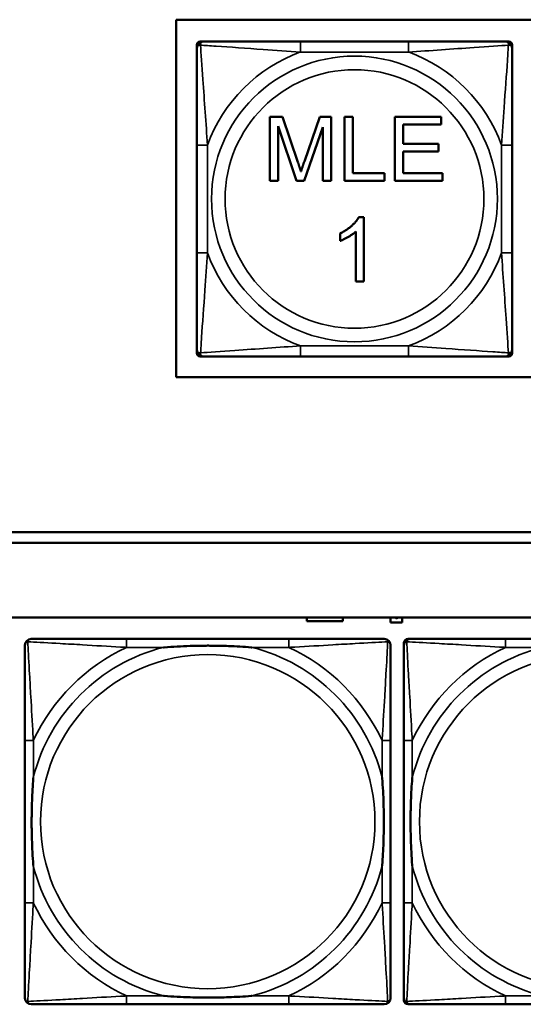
# Model space of a CAD drawing. Header units: inches. Extents: x -32 to 29.2, y -14.4 to 22.6.
# Tile 143 of 256: x -13.6 to -12.6, y -1.3 to 0.5. Entities that reach past the tile are written whole.
import ezdxf

# ---------------------------------------------------------------- set-up
doc = ezdxf.new("R2010")
doc.units = ezdxf.units.IN
doc.header["$MEASUREMENT"] = 0
doc.layers.add('Visible (ANSI)', color=7, linetype='Continuous', lineweight=50)
doc.layers.add('Visible Narrow (ANSI)', color=7, linetype='Continuous', lineweight=35)

msp = doc.modelspace()

# ---------------------------------------------------------------- linework, layer by layer
at = {"layer": 'Visible (ANSI)'}
for p, q in [((-13.2779, -0.123), (-13.2779, 0.5475)), ((-13.2779, 0.5475), (-10.7097, 0.5475)), ((-13.2388, 0.4948), (-13.2388, 0.5007)), ((-13.2329, 0.5066), (-13.227, 0.5066)), ((-12.8424, 0.5066), (-13.0447, 0.5066)), ((-12.66, 0.5066), (-12.6541, 0.5066)), ((-12.6482, 0.5007), (-12.6482, 0.4948)), ((-13.1019, 0.3654), (-13.0781, 0.3654)), ((-13.1019, 0.2454), (-13.1019, 0.3654)), ((-13.0781, 0.3654), (-13.0496, 0.2805)), ((-13.0374, 0.2819), (-13.0086, 0.3654)), ((-13.0086, 0.3654), (-12.9873, 0.3654)), ((-12.9873, 0.3654), (-12.9873, 0.2454)), ((-12.9624, 0.3654), (-12.9465, 0.3654)), ((-12.9624, 0.2454), (-12.9624, 0.3654)), ((-12.9465, 0.3654), (-12.9465, 0.2596)), ((-12.8682, 0.3654), (-12.7813, 0.3654)), ((-12.8682, 0.2454), (-12.8682, 0.3654)), ((-12.7813, 0.3512), (-12.8523, 0.3512)), ((-12.8523, 0.3512), (-12.8523, 0.3146)), ((-12.7813, 0.3654), (-12.7813, 0.3512)), ((-13.0519, 0.2454), (-13.0866, 0.3476)), ((-13.0866, 0.3476), (-13.0866, 0.2454)), ((-13.0026, 0.3459), (-13.0376, 0.2454)), ((-13.0026, 0.2454), (-13.0026, 0.3459)), ((-12.8523, 0.3146), (-12.7858, 0.3146)), ((-12.7858, 0.3146), (-12.7858, 0.3004)), ((-13.2388, 0.3125), (-13.2388, 0.1102)), ((-12.7858, 0.3004), (-12.8523, 0.3004)), ((-12.8523, 0.3004), (-12.8523, 0.2596)), ((-12.6482, 0.1102), (-12.6482, 0.3125)), ((-12.9465, 0.2596), (-12.8874, 0.2596)), ((-12.8874, 0.2596), (-12.8874, 0.2454)), ((-12.8523, 0.2596), (-12.7786, 0.2596)), ((-12.7786, 0.2596), (-12.7786, 0.2454)), ((-13.0866, 0.2454), (-13.1019, 0.2454)), ((-13.0376, 0.2454), (-13.0519, 0.2454)), ((-12.9873, 0.2454), (-13.0026, 0.2454)), ((-12.8874, 0.2454), (-12.9624, 0.2454)), ((-12.7786, 0.2454), (-12.8682, 0.2454)), ((-12.9357, 0.177), (-12.9262, 0.177)), ((-12.9262, 0.177), (-12.9262, 0.0566)), ((-12.9409, 0.0566), (-12.9409, 0.1504)), ((-12.9704, 0.1327), (-12.9704, 0.1469)), ((-12.9262, 0.0566), (-12.9409, 0.0566)), ((-13.2388, -0.078), (-13.2388, -0.0721)), ((-12.6482, -0.0721), (-12.6482, -0.078)), ((-13.227, -0.0839), (-13.2329, -0.0839)), ((-13.0447, -0.0839), (-12.8424, -0.0839)), ((-12.6541, -0.0839), (-12.66, -0.0839)), ((-10.7097, -0.123), (-13.2779, -0.123)), ((-15.3129, -0.4134), (-5.0254, -0.4134)), ((-5.0254, -0.4334), (-15.3129, -0.4334)), ((-27.8004, -0.5734), (-5.0254, -0.5734)), ((-13.0326, -0.5801), (-13.0326, -0.5734)), ((-12.9656, -0.5801), (-13.0326, -0.5801)), ((-12.9656, -0.5734), (-12.9656, -0.5801)), ((-12.8761, -0.5826), (-12.8761, -0.5734)), ((-12.8541, -0.5826), (-12.8761, -0.5826)), ((-12.8541, -0.5734), (-12.8541, -0.5826)), ((-13.0665, -0.6137), (-13.3704, -0.6137)), ((-12.851, -1.2908), (-12.851, -0.6215)), ((-12.8431, -0.6137), (-12.8392, -0.6137)), ((-12.3565, -0.6137), (-12.6604, -0.6137)), ((-13.561, -0.8042), (-13.561, -1.1082)), ((-12.876, -1.1082), (-12.876, -0.8042)), ((-12.851, -0.8042), (-12.851, -1.1082)), ((-13.3704, -1.2987), (-13.0665, -1.2987)), ((-12.1738, -1.2987), (-12.8431, -1.2987)), ((-12.6604, -1.2987), (-12.3565, -1.2987))]:
    msp.add_line(p, q, dxfattribs=at)
for centre, radius, start, end in [((-13.2329, 0.5007), 0.00591, 90, 180), ((-13.227, 0.4948), 0.0118, 90, 180), ((-12.66, 0.4948), 0.0118, 0, 90), ((-12.6541, 0.5007), 0.00591, 0, 90), ((-13.227, -0.0721), 0.0118, 180, 270), ((-12.66, -0.0721), 0.0118, 270, 0), ((-13.2329, -0.078), 0.00591, 180, 270), ((-12.6541, -0.078), 0.00591, 270, 0), ((-13.5492, -0.6255), 0.0118, 90, 180), ((-12.8878, -0.6255), 0.0118, 0, 90), ((-12.8392, -0.6255), 0.0118, 90, 180), ((-12.8431, -0.6215), 0.00787, 90, 180), ((-13.5492, -1.2869), 0.0118, 180, 270), ((-12.8878, -1.2869), 0.0118, 270, 360), ((-12.8392, -1.2869), 0.0118, 180, 270), ((-12.8431, -1.2908), 0.00787, 180, 270)]:
    msp.add_arc(centre, radius, start, end, dxfattribs=at)
for points, degree, knots in [([(-13.0447, 0.5066), (-13.0683, 0.5066), (-13.0923, 0.5066), (-13.1157, 0.5066), (-13.1464, 0.5066), (-13.1772, 0.5066), (-13.2005, 0.5066), (-13.2125, 0.5066), (-13.2221, 0.5066), (-13.227, 0.5066)], 3, [0.2569537, 0.2569537, 0.2569537, 0.2569537, 0.4371919, 0.4371919, 0.4371919, 0.6739428, 0.6739428, 0.6739428, 0.7963818, 0.7963818, 0.7963818, 0.7963818]), ([(-12.66, 0.5066), (-12.6658, 0.5066), (-12.6783, 0.5066), (-12.6935, 0.5066), (-12.7169, 0.5066), (-12.746, 0.5066), (-12.7751, 0.5066), (-12.7973, 0.5066), (-12.82, 0.5066), (-12.8424, 0.5066)], 3, [-0.7968224, -0.7968224, -0.7968224, -0.7968224, -0.6514613, -0.6514613, -0.6514613, -0.427691, -0.427691, -0.427691, -0.2569517, -0.2569517, -0.2569517, -0.2569517]), ([(-13.2388, 0.4948), (-13.2388, 0.4891), (-13.2388, 0.4766), (-13.2388, 0.4614), (-13.2388, 0.438), (-13.2388, 0.4088), (-13.2388, 0.3798), (-13.2388, 0.3576), (-13.2388, 0.3349), (-13.2388, 0.3125)], 3, [-0.7968224, -0.7968224, -0.7968224, -0.7968224, -0.6514613, -0.6514613, -0.6514613, -0.427691, -0.427691, -0.427691, -0.2569517, -0.2569517, -0.2569517, -0.2569517]), ([(-12.6482, 0.3125), (-12.6482, 0.3362), (-12.6482, 0.3602), (-12.6482, 0.3835), (-12.6482, 0.4142), (-12.6482, 0.4451), (-12.6482, 0.4683), (-12.6482, 0.4803), (-12.6482, 0.49), (-12.6482, 0.4948)], 3, [0.2569537, 0.2569537, 0.2569537, 0.2569537, 0.4371919, 0.4371919, 0.4371919, 0.6739428, 0.6739428, 0.6739428, 0.7963818, 0.7963818, 0.7963818, 0.7963818]), ([(-13.2388, 0.1102), (-13.2388, 0.0865), (-13.2388, 0.0626), (-13.2388, 0.0392), (-13.2388, 0.0085), (-13.2388, -0.0224), (-13.2388, -0.0456), (-13.2388, -0.0576), (-13.2388, -0.0673), (-13.2388, -0.0721)], 3, [0.2569537, 0.2569537, 0.2569537, 0.2569537, 0.4371919, 0.4371919, 0.4371919, 0.6739428, 0.6739428, 0.6739428, 0.7963818, 0.7963818, 0.7963818, 0.7963818]), ([(-12.6482, -0.0721), (-12.6482, -0.0664), (-12.6482, -0.0539), (-12.6482, -0.0387), (-12.6482, -0.0152), (-12.6482, 0.0139), (-12.6482, 0.043), (-12.6482, 0.0651), (-12.6482, 0.0878), (-12.6482, 0.1102)], 3, [-0.7968224, -0.7968224, -0.7968224, -0.7968224, -0.6514613, -0.6514613, -0.6514613, -0.427691, -0.427691, -0.427691, -0.2569517, -0.2569517, -0.2569517, -0.2569517]), ([(-13.227, -0.0839), (-13.2212, -0.0839), (-13.2088, -0.0839), (-13.1935, -0.0839), (-13.1701, -0.0839), (-13.141, -0.0839), (-13.1119, -0.0839), (-13.0897, -0.0839), (-13.0671, -0.0839), (-13.0447, -0.0839)], 3, [-0.7968224, -0.7968224, -0.7968224, -0.7968224, -0.6514613, -0.6514613, -0.6514613, -0.427691, -0.427691, -0.427691, -0.2569517, -0.2569517, -0.2569517, -0.2569517]), ([(-12.8424, -0.0839), (-12.8187, -0.0839), (-12.7947, -0.0839), (-12.7713, -0.0839), (-12.7407, -0.0839), (-12.7098, -0.0839), (-12.6865, -0.0839), (-12.6745, -0.0839), (-12.6649, -0.0839), (-12.66, -0.0839)], 3, [0.2569537, 0.2569537, 0.2569537, 0.2569537, 0.4371919, 0.4371919, 0.4371919, 0.6739428, 0.6739428, 0.6739428, 0.7963818, 0.7963818, 0.7963818, 0.7963818]), ([(-12.8661, -0.5734), (-12.8659, -0.5736), (-12.8651, -0.5738), (-12.8647, -0.5738)], 2, [0.061213, 0.061213, 0.061213, 1, 2, 2, 2]), ([(-12.8647, -0.5738), (-12.8641, -0.5738), (-12.8634, -0.5736), (-12.8632, -0.5734)], 2, [0, 0, 0, 1, 1.900936, 1.900936, 1.900936]), ([(-13.561, -0.6255), (-13.561, -0.6404), (-13.561, -0.682), (-13.561, -0.7226), (-13.561, -0.7491), (-13.561, -0.777), (-13.561, -0.8042)], 3, [-0.5252205, -0.5252205, -0.5252205, -0.5252205, -0.20743, -0.20743, -0.20743, 0, 0, 0, 0]), ([(-13.3704, -0.6137), (-13.374, -0.6137), (-13.3776, -0.6137), (-13.3812, -0.6137), (-13.4144, -0.6137), (-13.4481, -0.6137), (-13.479, -0.6137), (-13.5059, -0.6137), (-13.5315, -0.6137), (-13.5449, -0.6137), (-13.5465, -0.6137), (-13.5479, -0.6137), (-13.5492, -0.6137)], 3, [0, 0, 0, 0, 0.0272471, 0.0272471, 0.0272471, 0.2790553, 0.2790553, 0.2790553, 0.4988354, 0.4988354, 0.4988354, 0.5252205, 0.5252205, 0.5252205, 0.5252205]), ([(-13.3012, -0.6294), (-13.3008, -0.6294), (-13.3003, -0.6294), (-13.2838, -0.6281), (-13.2678, -0.6273), (-13.2448, -0.6265), (-13.2381, -0.6264), (-13.229, -0.6263), (-13.2265, -0.6263), (-13.2224, -0.6263), (-13.2208, -0.6262), (-13.2177, -0.6262), (-13.2161, -0.6262), (-13.2126, -0.6263), (-13.2105, -0.6263), (-13.2043, -0.6263), (-13.2002, -0.6264), (-13.1905, -0.6266), (-13.1849, -0.6268), (-13.1651, -0.6275), (-13.1511, -0.6283), (-13.1366, -0.6294), (-13.1362, -0.6294), (-13.1357, -0.6294)], 3, [-0.416114, -0.416114, -0.416114, -0.416114, -0.4127691, -0.4127691, -0.2896446, -0.2896446, -0.2388934, -0.2388934, -0.2201881, -0.2201881, -0.2080204, -0.2080204, -0.196499, -0.196499, -0.1809939, -0.1809939, -0.149741, -0.149741, -0.1073162, -0.1073162, 0, 0, 0.0033356, 0.0033356, 0.0033356, 0.0033356]), ([(-12.8878, -0.6137), (-12.9027, -0.6137), (-12.9443, -0.6137), (-12.9849, -0.6137), (-13.0114, -0.6137), (-13.0393, -0.6137), (-13.0665, -0.6137)], 3, [-0.5252205, -0.5252205, -0.5252205, -0.5252205, -0.20743, -0.20743, -0.20743, 0, 0, 0, 0]), ([(-12.876, -0.8042), (-12.876, -0.8007), (-12.876, -0.7971), (-12.876, -0.7935), (-12.876, -0.7603), (-12.876, -0.7266), (-12.876, -0.6957), (-12.876, -0.6688), (-12.876, -0.6432), (-12.876, -0.6298), (-12.876, -0.6282), (-12.876, -0.6267), (-12.876, -0.6255)], 3, [0, 0, 0, 0, 0.0272471, 0.0272471, 0.0272471, 0.2790553, 0.2790553, 0.2790553, 0.4988354, 0.4988354, 0.4988354, 0.5252205, 0.5252205, 0.5252205, 0.5252205]), ([(-12.851, -0.6255), (-12.851, -0.6404), (-12.851, -0.682), (-12.851, -0.7226), (-12.851, -0.7491), (-12.851, -0.777), (-12.851, -0.8042)], 3, [-0.5252205, -0.5252205, -0.5252205, -0.5252205, -0.20743, -0.20743, -0.20743, 0, 0, 0, 0]), ([(-12.6604, -0.6137), (-12.664, -0.6137), (-12.6676, -0.6137), (-12.6712, -0.6137), (-12.7044, -0.6137), (-12.7381, -0.6137), (-12.769, -0.6137), (-12.7959, -0.6137), (-12.8215, -0.6137), (-12.8349, -0.6137), (-12.8365, -0.6137), (-12.8379, -0.6137), (-12.8392, -0.6137)], 3, [0, 0, 0, 0, 0.0272471, 0.0272471, 0.0272471, 0.2790553, 0.2790553, 0.2790553, 0.4988354, 0.4988354, 0.4988354, 0.5252205, 0.5252205, 0.5252205, 0.5252205]), ([(-13.5452, -1.0389), (-13.5453, -1.0385), (-13.5453, -1.0381), (-13.5466, -1.0216), (-13.5474, -1.0055), (-13.5481, -0.9825), (-13.5483, -0.9758), (-13.5484, -0.9667), (-13.5484, -0.9642), (-13.5484, -0.9601), (-13.5484, -0.9585), (-13.5484, -0.9554), (-13.5484, -0.9539), (-13.5484, -0.9503), (-13.5484, -0.9482), (-13.5483, -0.9421), (-13.5483, -0.9379), (-13.5481, -0.9282), (-13.5479, -0.9226), (-13.5472, -0.9028), (-13.5464, -0.8888), (-13.5453, -0.8743), (-13.5453, -0.8739), (-13.5452, -0.8734)], 3, [-0.416114, -0.416114, -0.416114, -0.416114, -0.4127691, -0.4127691, -0.2896446, -0.2896446, -0.2388934, -0.2388934, -0.2201881, -0.2201881, -0.2080204, -0.2080204, -0.196499, -0.196499, -0.1809939, -0.1809939, -0.149741, -0.149741, -0.1073162, -0.1073162, 0, 0, 0.0033356, 0.0033356, 0.0033356, 0.0033356]), ([(-12.8917, -0.8734), (-12.8917, -0.8739), (-12.8916, -0.8743), (-12.8904, -0.8908), (-12.8895, -0.9069), (-12.8888, -0.9298), (-12.8887, -0.9365), (-12.8886, -0.9457), (-12.8886, -0.9482), (-12.8885, -0.9523), (-12.8885, -0.9539), (-12.8885, -0.957), (-12.8885, -0.9585), (-12.8885, -0.9621), (-12.8886, -0.9641), (-12.8886, -0.9703), (-12.8887, -0.9744), (-12.8889, -0.9842), (-12.889, -0.9898), (-12.8898, -1.0095), (-12.8905, -1.0236), (-12.8916, -1.0381), (-12.8917, -1.0385), (-12.8917, -1.0389)], 3, [-0.416114, -0.416114, -0.416114, -0.416114, -0.4127691, -0.4127691, -0.2896446, -0.2896446, -0.2388934, -0.2388934, -0.2201881, -0.2201881, -0.2080204, -0.2080204, -0.196499, -0.196499, -0.1809939, -0.1809939, -0.149741, -0.149741, -0.1073162, -0.1073162, 0, 0, 0.0033356, 0.0033356, 0.0033356, 0.0033356]), ([(-12.8352, -1.0389), (-12.8353, -1.0385), (-12.8353, -1.0381), (-12.8366, -1.0216), (-12.8374, -1.0055), (-12.8381, -0.9825), (-12.8383, -0.9758), (-12.8384, -0.9667), (-12.8384, -0.9642), (-12.8384, -0.9601), (-12.8384, -0.9585), (-12.8384, -0.9554), (-12.8384, -0.9539), (-12.8384, -0.9503), (-12.8384, -0.9482), (-12.8383, -0.9421), (-12.8383, -0.9379), (-12.8381, -0.9282), (-12.8379, -0.9226), (-12.8372, -0.9028), (-12.8364, -0.8888), (-12.8353, -0.8743), (-12.8353, -0.8739), (-12.8352, -0.8734)], 3, [-0.416114, -0.416114, -0.416114, -0.416114, -0.4127691, -0.4127691, -0.2896446, -0.2896446, -0.2388934, -0.2388934, -0.2201881, -0.2201881, -0.2080204, -0.2080204, -0.196499, -0.196499, -0.1809939, -0.1809939, -0.149741, -0.149741, -0.1073162, -0.1073162, 0, 0, 0.0033356, 0.0033356, 0.0033356, 0.0033356]), ([(-13.561, -1.1082), (-13.561, -1.1354), (-13.561, -1.1632), (-13.561, -1.1898), (-13.561, -1.2304), (-13.561, -1.272), (-13.561, -1.2869)], 3, [3.9382945, 3.9382945, 3.9382945, 3.9382945, 4.1457245, 4.1457245, 4.1457245, 4.463515, 4.463515, 4.463515, 4.463515]), ([(-12.876, -1.2869), (-12.876, -1.272), (-12.876, -1.2304), (-12.876, -1.1898), (-12.876, -1.1632), (-12.876, -1.1354), (-12.876, -1.1082)], 3, [-0.5252205, -0.5252205, -0.5252205, -0.5252205, -0.20743, -0.20743, -0.20743, 0, 0, 0, 0]), ([(-12.851, -1.1082), (-12.851, -1.1354), (-12.851, -1.1632), (-12.851, -1.1898), (-12.851, -1.2304), (-12.851, -1.272), (-12.851, -1.2869)], 3, [3.9382945, 3.9382945, 3.9382945, 3.9382945, 4.1457245, 4.1457245, 4.1457245, 4.463515, 4.463515, 4.463515, 4.463515]), ([(-13.1357, -1.283), (-13.1362, -1.283), (-13.1366, -1.283), (-13.1511, -1.2841), (-13.1651, -1.2849), (-13.1849, -1.2856), (-13.1905, -1.2858), (-13.2002, -1.286), (-13.2043, -1.2861), (-13.2105, -1.2861), (-13.2126, -1.2861), (-13.2161, -1.2861), (-13.2177, -1.2861), (-13.2208, -1.2861), (-13.2224, -1.2861), (-13.2265, -1.2861), (-13.229, -1.2861), (-13.2381, -1.286), (-13.2448, -1.2858), (-13.2678, -1.2851), (-13.2838, -1.2843), (-13.3003, -1.283), (-13.3008, -1.283), (-13.3012, -1.283)], 3, [-0.4149464, -0.4149464, -0.4149464, -0.4149464, -0.41162, -0.41162, -0.3046026, -0.3046026, -0.2622958, -0.2622958, -0.23113, -0.23113, -0.215668, -0.215668, -0.2041787, -0.2041787, -0.1920448, -0.1920448, -0.1733916, -0.1733916, -0.1227817, -0.1227817, 0, 0, 0.0033356, 0.0033356, 0.0033356, 0.0033356]), ([(-13.5492, -1.2987), (-13.5343, -1.2987), (-13.4927, -1.2987), (-13.452, -1.2987), (-13.4255, -1.2987), (-13.3977, -1.2987), (-13.3704, -1.2987)], 3, [-0.5252205, -0.5252205, -0.5252205, -0.5252205, -0.20743, -0.20743, -0.20743, 0, 0, 0, 0]), ([(-13.0665, -1.2987), (-13.0393, -1.2987), (-13.0114, -1.2987), (-12.9849, -1.2987), (-12.9443, -1.2987), (-12.9027, -1.2987), (-12.8878, -1.2987)], 3, [3.9382945, 3.9382945, 3.9382945, 3.9382945, 4.1457245, 4.1457245, 4.1457245, 4.463515, 4.463515, 4.463515, 4.463515]), ([(-12.8392, -1.2987), (-12.8243, -1.2987), (-12.7827, -1.2987), (-12.742, -1.2987), (-12.7155, -1.2987), (-12.6877, -1.2987), (-12.6604, -1.2987)], 3, [-0.5252205, -0.5252205, -0.5252205, -0.5252205, -0.20743, -0.20743, -0.20743, 0, 0, 0, 0])]:
    msp.add_open_spline(points, degree=degree, knots=knots, dxfattribs=at)
for points in [[(-13.0496, 0.2805), (-13.0457, 0.2686), (-13.0438, 0.2627)], [(-13.0438, 0.2627), (-13.0418, 0.2692), (-13.0374, 0.2819)], [(-12.9704, 0.1469), (-12.9581, 0.1527), (-12.9396, 0.1693), (-12.9357, 0.177)], [(-12.9409, 0.1504), (-12.9463, 0.1454), (-12.9635, 0.1352), (-12.9704, 0.1327)], [(-12.8666, -0.5739), (-12.8668, -0.5737), (-12.867, -0.5734)], [(-12.8647, -0.5745), (-12.8653, -0.5745), (-12.8662, -0.5742), (-12.8666, -0.5739)], [(-12.8627, -0.5739), (-12.863, -0.5742), (-12.864, -0.5745), (-12.8647, -0.5745)], [(-12.8623, -0.5734), (-12.8625, -0.5737), (-12.8627, -0.5739)]]:
    msp.add_open_spline(points, degree=2, dxfattribs=at)
at = {"layer": 'Visible Narrow (ANSI)'}
for p, q in [((-13.0447, 0.5066), (-13.0447, 0.4869)), ((-12.8424, 0.5066), (-12.8424, 0.4869)), ((-13.0447, 0.4869), (-12.8424, 0.4869)), ((-13.2388, 0.3125), (-13.2191, 0.3125)), ((-13.2191, 0.1102), (-13.2191, 0.3125)), ((-12.6679, 0.3125), (-12.6679, 0.1102)), ((-12.6482, 0.3125), (-12.6679, 0.3125)), ((-13.2388, 0.1102), (-13.2191, 0.1102)), ((-12.6482, 0.1102), (-12.6679, 0.1102)), ((-12.8424, -0.0642), (-13.0447, -0.0642)), ((-13.0447, -0.0839), (-13.0447, -0.0642)), ((-12.8424, -0.0839), (-12.8424, -0.0642)), ((-13.3704, -0.6137), (-13.3704, -0.6294)), ((-13.0665, -0.6137), (-13.0665, -0.6294)), ((-12.6604, -0.6137), (-12.6604, -0.6294)), ((-13.3704, -0.6294), (-13.3012, -0.6294)), ((-13.1357, -0.6294), (-13.0665, -0.6294)), ((-12.6604, -0.6294), (-12.5912, -0.6294)), ((-13.5452, -0.8042), (-13.561, -0.8042)), ((-13.5452, -0.8734), (-13.5452, -0.8042)), ((-12.876, -0.8042), (-12.8917, -0.8042)), ((-12.8917, -0.8042), (-12.8917, -0.8734)), ((-12.8352, -0.8042), (-12.851, -0.8042)), ((-12.8352, -0.8734), (-12.8352, -0.8042)), ((-13.5452, -1.1082), (-13.5452, -1.0389)), ((-12.8917, -1.0389), (-12.8917, -1.1082)), ((-12.8352, -1.1082), (-12.8352, -1.0389)), ((-13.5452, -1.1082), (-13.561, -1.1082)), ((-12.876, -1.1082), (-12.8917, -1.1082)), ((-12.8352, -1.1082), (-12.851, -1.1082)), ((-13.3704, -1.283), (-13.3704, -1.2987)), ((-13.3012, -1.283), (-13.3704, -1.283)), ((-13.0665, -1.283), (-13.1357, -1.283)), ((-13.0665, -1.283), (-13.0665, -1.2987)), ((-12.6604, -1.283), (-12.6604, -1.2987)), ((-12.5912, -1.283), (-12.6604, -1.283))]:
    msp.add_line(p, q, dxfattribs=at)
for centre, radius in [((-12.9435, 0.2114), 0.2678), ((-12.9435, 0.2114), 0.2424), ((-13.2185, -0.9562), 0.3133), ((-12.5085, -0.9562), 0.3133)]:
    msp.add_circle(centre, radius, dxfattribs=at)
for centre, radius, start, end in [((-12.9435, 0.2114), 0.2936, 110.1547, 159.8453), ((-12.9435, 0.2114), 0.2936, 20.1547, 69.8453), ((-12.9435, 0.2114), 0.2936, 200.1547, 249.8453), ((-12.9435, 0.2114), 0.2936, 290.1547, 339.8453), ((-13.2185, -0.9562), 0.3371, 104.2103, 165.7897), ((-13.2185, -0.9562), 0.3604, 114.9407, 155.0593), ((-13.2185, -0.9562), 0.3371, 14.2103, 75.7897), ((-13.2185, -0.9562), 0.3604, 24.9407, 65.0593), ((-12.5085, -0.9562), 0.3371, 104.2103, 165.7897), ((-12.5085, -0.9562), 0.3604, 114.9407, 155.0593), ((-13.2185, -0.9562), 0.3371, 194.2103, 255.7897), ((-13.2185, -0.9562), 0.3371, 284.2103, 345.7897), ((-12.5085, -0.9562), 0.3371, 194.2103, 255.7897), ((-13.2185, -0.9562), 0.3604, 204.9407, 245.0593), ((-13.2185, -0.9562), 0.3604, 294.9407, 335.0593), ((-12.5085, -0.9562), 0.3604, 204.9407, 245.0593)]:
    msp.add_arc(centre, radius, start, end, dxfattribs=at)
for points, knots in [([(-13.2388, 0.4948), (-13.2388, 0.4954), (-13.2387, 0.4959), (-13.2385, 0.4967), (-13.2383, 0.4971), (-13.2379, 0.4977), (-13.2377, 0.4979), (-13.2374, 0.4982), (-13.2373, 0.4983), (-13.2369, 0.4987), (-13.2366, 0.4989), (-13.2356, 0.4993), (-13.235, 0.4995), (-13.2335, 0.4997), (-13.2328, 0.4998), (-13.2319, 0.4998)], [-0.0532704, -0.0532704, -0.0532704, -0.0532704, -0.04377373, -0.04377373, -0.03521335, -0.03521335, -0.02986312, -0.02986312, -0.02651922, -0.02651922, -0.01983142, -0.01983142, -0.00913095, -0.00913095, 0.00023197, 0.00023197, 0.00023197, 0.00023197]), ([(-13.2319, 0.4998), (-13.2319, 0.5006), (-13.2319, 0.5014), (-13.2317, 0.5028), (-13.2315, 0.5035), (-13.231, 0.5044), (-13.2308, 0.5047), (-13.2305, 0.5051), (-13.2304, 0.5053), (-13.2301, 0.5056), (-13.2299, 0.5057), (-13.2293, 0.5061), (-13.2289, 0.5063), (-13.228, 0.5066), (-13.2275, 0.5066), (-13.227, 0.5066)], [-0.00023197, -0.00023197, -0.00023197, -0.00023197, 0.00913095, 0.00913095, 0.01983142, 0.01983142, 0.02651922, 0.02651922, 0.02986312, 0.02986312, 0.03521335, 0.03521335, 0.04377373, 0.04377373, 0.0532704, 0.0532704, 0.0532704, 0.0532704]), ([(-13.2319, 0.4998), (-13.2243, 0.4993), (-13.2143, 0.4986), (-13.1772, 0.4962), (-13.1455, 0.4939), (-13.0913, 0.49), (-13.068, 0.4884), (-13.0447, 0.4869)], [-0.7478145, -0.7478145, -0.7478145, -0.7478145, -0.6493253, -0.6493253, -0.427691, -0.427691, -0.2569537, -0.2569537, -0.2569537, -0.2569537]), ([(-13.2191, 0.3125), (-13.2215, 0.353), (-13.2248, 0.3953), (-13.2294, 0.461), (-13.231, 0.4854), (-13.2319, 0.4998)], [0.2569517, 0.2569517, 0.2569517, 0.2569517, 0.5559983, 0.5559983, 0.7482818, 0.7482818, 0.7482818, 0.7482818]), ([(-12.8424, 0.4869), (-12.8019, 0.4893), (-12.7595, 0.4926), (-12.6939, 0.4973), (-12.6694, 0.4989), (-12.6551, 0.4998)], [0.2569517, 0.2569517, 0.2569517, 0.2569517, 0.5559983, 0.5559983, 0.7482818, 0.7482818, 0.7482818, 0.7482818]), ([(-12.6551, 0.4998), (-12.6556, 0.4921), (-12.6562, 0.4821), (-12.6587, 0.4451), (-12.661, 0.4134), (-12.6649, 0.3591), (-12.6665, 0.3359), (-12.6679, 0.3125)], [-0.7478145, -0.7478145, -0.7478145, -0.7478145, -0.6493253, -0.6493253, -0.427691, -0.427691, -0.2569537, -0.2569537, -0.2569537, -0.2569537]), ([(-12.66, 0.5066), (-12.6595, 0.5066), (-12.659, 0.5066), (-12.6581, 0.5063), (-12.6577, 0.5061), (-12.6572, 0.5057), (-12.6569, 0.5056), (-12.6566, 0.5053), (-12.6565, 0.5051), (-12.6562, 0.5047), (-12.656, 0.5044), (-12.6556, 0.5035), (-12.6553, 0.5028), (-12.6551, 0.5014), (-12.6551, 0.5006), (-12.6551, 0.4998)], [-0.0532704, -0.0532704, -0.0532704, -0.0532704, -0.04377373, -0.04377373, -0.03521335, -0.03521335, -0.02986312, -0.02986312, -0.02651922, -0.02651922, -0.01983142, -0.01983142, -0.00913095, -0.00913095, 0.00023197, 0.00023197, 0.00023197, 0.00023197]), ([(-12.6551, 0.4998), (-12.6542, 0.4998), (-12.6535, 0.4997), (-12.652, 0.4995), (-12.6514, 0.4993), (-12.6505, 0.4989), (-12.6501, 0.4987), (-12.6497, 0.4983), (-12.6496, 0.4982), (-12.6493, 0.4979), (-12.6491, 0.4977), (-12.6487, 0.4971), (-12.6486, 0.4967), (-12.6483, 0.4959), (-12.6482, 0.4954), (-12.6482, 0.4948)], [-0.00023197, -0.00023197, -0.00023197, -0.00023197, 0.00913095, 0.00913095, 0.01983142, 0.01983142, 0.02651922, 0.02651922, 0.02986312, 0.02986312, 0.03521335, 0.03521335, 0.04377373, 0.04377373, 0.0532704, 0.0532704, 0.0532704, 0.0532704]), ([(-13.2319, -0.0771), (-13.2314, -0.0694), (-13.2308, -0.0594), (-13.2283, -0.0224), (-13.226, 0.0094), (-13.2221, 0.0636), (-13.2205, 0.0868), (-13.2191, 0.1102)], [-0.7478145, -0.7478145, -0.7478145, -0.7478145, -0.6493253, -0.6493253, -0.427691, -0.427691, -0.2569537, -0.2569537, -0.2569537, -0.2569537]), ([(-12.6679, 0.1102), (-12.6655, 0.0697), (-12.6622, 0.0274), (-12.6576, -0.0383), (-12.656, -0.0627), (-12.6551, -0.0771)], [0.2569517, 0.2569517, 0.2569517, 0.2569517, 0.5559983, 0.5559983, 0.7482818, 0.7482818, 0.7482818, 0.7482818]), ([(-13.2319, -0.0771), (-13.2328, -0.0771), (-13.2335, -0.077), (-13.235, -0.0768), (-13.2356, -0.0766), (-13.2366, -0.0762), (-13.2369, -0.076), (-13.2373, -0.0756), (-13.2374, -0.0755), (-13.2377, -0.0752), (-13.2379, -0.075), (-13.2383, -0.0744), (-13.2385, -0.074), (-13.2387, -0.0731), (-13.2388, -0.0726), (-13.2388, -0.0721)], [-0.00023197, -0.00023197, -0.00023197, -0.00023197, 0.00913095, 0.00913095, 0.01983142, 0.01983142, 0.02651922, 0.02651922, 0.02986312, 0.02986312, 0.03521335, 0.03521335, 0.04377373, 0.04377373, 0.0532704, 0.0532704, 0.0532704, 0.0532704]), ([(-13.0447, -0.0642), (-13.0851, -0.0666), (-13.1275, -0.0699), (-13.1932, -0.0745), (-13.2176, -0.0761), (-13.2319, -0.0771)], [0.2569517, 0.2569517, 0.2569517, 0.2569517, 0.5559983, 0.5559983, 0.7482818, 0.7482818, 0.7482818, 0.7482818]), ([(-12.6551, -0.0771), (-12.6627, -0.0766), (-12.6727, -0.0759), (-12.7098, -0.0735), (-12.7415, -0.0712), (-12.7958, -0.0673), (-12.819, -0.0656), (-12.8424, -0.0642)], [-0.7478145, -0.7478145, -0.7478145, -0.7478145, -0.6493253, -0.6493253, -0.427691, -0.427691, -0.2569537, -0.2569537, -0.2569537, -0.2569537]), ([(-12.6482, -0.0721), (-12.6482, -0.0726), (-12.6483, -0.0731), (-12.6486, -0.074), (-12.6487, -0.0744), (-12.6491, -0.075), (-12.6493, -0.0752), (-12.6496, -0.0755), (-12.6497, -0.0756), (-12.6501, -0.076), (-12.6505, -0.0762), (-12.6514, -0.0766), (-12.652, -0.0768), (-12.6535, -0.077), (-12.6542, -0.0771), (-12.6551, -0.0771)], [-0.0532704, -0.0532704, -0.0532704, -0.0532704, -0.04377373, -0.04377373, -0.03521335, -0.03521335, -0.02986312, -0.02986312, -0.02651922, -0.02651922, -0.01983142, -0.01983142, -0.00913095, -0.00913095, 0.00023197, 0.00023197, 0.00023197, 0.00023197]), ([(-13.227, -0.0839), (-13.2275, -0.0839), (-13.228, -0.0839), (-13.2289, -0.0836), (-13.2293, -0.0834), (-13.2299, -0.083), (-13.2301, -0.0829), (-13.2304, -0.0826), (-13.2305, -0.0824), (-13.2308, -0.082), (-13.231, -0.0817), (-13.2315, -0.0808), (-13.2317, -0.0801), (-13.2319, -0.0787), (-13.2319, -0.0779), (-13.2319, -0.0771)], [-0.0532704, -0.0532704, -0.0532704, -0.0532704, -0.04377373, -0.04377373, -0.03521335, -0.03521335, -0.02986312, -0.02986312, -0.02651922, -0.02651922, -0.01983142, -0.01983142, -0.00913095, -0.00913095, 0.00023197, 0.00023197, 0.00023197, 0.00023197]), ([(-12.6551, -0.0771), (-12.6551, -0.0779), (-12.6551, -0.0787), (-12.6553, -0.0801), (-12.6556, -0.0808), (-12.656, -0.0817), (-12.6562, -0.082), (-12.6565, -0.0824), (-12.6566, -0.0826), (-12.6569, -0.0829), (-12.6572, -0.083), (-12.6577, -0.0834), (-12.6581, -0.0836), (-12.659, -0.0839), (-12.6595, -0.0839), (-12.66, -0.0839)], [-0.00023197, -0.00023197, -0.00023197, -0.00023197, 0.00913095, 0.00913095, 0.01983142, 0.01983142, 0.02651922, 0.02651922, 0.02986312, 0.02986312, 0.03521335, 0.03521335, 0.04377373, 0.04377373, 0.0532704, 0.0532704, 0.0532704, 0.0532704]), ([(-13.561, -0.6255), (-13.561, -0.6249), (-13.5609, -0.6243), (-13.5607, -0.6233), (-13.5605, -0.6229), (-13.5602, -0.6222), (-13.56, -0.622), (-13.5598, -0.6216), (-13.5597, -0.6215), (-13.5593, -0.6211), (-13.5591, -0.6208), (-13.5584, -0.6202), (-13.5579, -0.6199), (-13.5568, -0.6193), (-13.5563, -0.6191), (-13.5557, -0.619)], [-0.02627331, -0.02627331, -0.02627331, -0.02627331, -0.02158775, -0.02158775, -0.01736415, -0.01736415, -0.0147244, -0.0147244, -0.01307456, -0.01307456, -0.00977487, -0.00977487, -0.00449537, -0.00449537, 0.00012419, 0.00012419, 0.00012419, 0.00012419]), ([(-13.5557, -0.619), (-13.5555, -0.6184), (-13.5553, -0.6178), (-13.5548, -0.6168), (-13.5544, -0.6163), (-13.5538, -0.6156), (-13.5536, -0.6153), (-13.5532, -0.615), (-13.553, -0.6149), (-13.5527, -0.6146), (-13.5524, -0.6145), (-13.5518, -0.6142), (-13.5513, -0.614), (-13.5503, -0.6137), (-13.5498, -0.6137), (-13.5492, -0.6137)], [-0.00012419, -0.00012419, -0.00012419, -0.00012419, 0.00449537, 0.00449537, 0.00977487, 0.00977487, 0.01307456, 0.01307456, 0.0147244, 0.0147244, 0.01736415, 0.01736415, 0.02158775, 0.02158775, 0.02627331, 0.02627331, 0.02627331, 0.02627331]), ([(-13.5452, -0.8042), (-13.5454, -0.8005), (-13.5457, -0.7967), (-13.5472, -0.7694), (-13.5486, -0.7452), (-13.5508, -0.7073), (-13.5516, -0.6933), (-13.5536, -0.658), (-13.5547, -0.6379), (-13.5555, -0.6225), (-13.5556, -0.6207), (-13.5557, -0.619)], [0, 0, 0, 0, 0.0278591, 0.0278591, 0.201273, 0.201273, 0.3066357, 0.3066357, 0.475216, 0.475216, 0.5007189, 0.5007189, 0.5007189, 0.5007189]), ([(-13.5557, -0.619), (-13.554, -0.619), (-13.5522, -0.6191), (-13.5367, -0.62), (-13.5166, -0.621), (-13.4814, -0.623), (-13.4673, -0.6238), (-13.4295, -0.6261), (-13.4053, -0.6275), (-13.378, -0.629), (-13.3742, -0.6292), (-13.3704, -0.6294)], [-0.5007189, -0.5007189, -0.5007189, -0.5007189, -0.475216, -0.475216, -0.3066357, -0.3066357, -0.201273, -0.201273, -0.0278591, -0.0278591, 0, 0, 0, 0]), ([(-13.0665, -0.6294), (-13.0628, -0.6292), (-13.059, -0.629), (-13.0316, -0.6275), (-13.0075, -0.6261), (-12.9696, -0.6238), (-12.9556, -0.623), (-12.9203, -0.621), (-12.9002, -0.62), (-12.8848, -0.6191), (-12.8829, -0.619), (-12.8812, -0.619)], [0, 0, 0, 0, 0.0278591, 0.0278591, 0.201273, 0.201273, 0.3066357, 0.3066357, 0.475216, 0.475216, 0.5007189, 0.5007189, 0.5007189, 0.5007189]), ([(-12.8812, -0.619), (-12.8813, -0.6207), (-12.8814, -0.6225), (-12.8822, -0.6379), (-12.8833, -0.658), (-12.8853, -0.6933), (-12.8861, -0.7073), (-12.8883, -0.7452), (-12.8898, -0.7694), (-12.8913, -0.7967), (-12.8915, -0.8005), (-12.8917, -0.8042)], [-0.5007189, -0.5007189, -0.5007189, -0.5007189, -0.475216, -0.475216, -0.3066357, -0.3066357, -0.201273, -0.201273, -0.0278591, -0.0278591, 0, 0, 0, 0]), ([(-12.8878, -0.6137), (-12.8872, -0.6137), (-12.8866, -0.6137), (-12.8856, -0.614), (-12.8852, -0.6142), (-12.8845, -0.6145), (-12.8843, -0.6146), (-12.8839, -0.6149), (-12.8838, -0.615), (-12.8834, -0.6153), (-12.8831, -0.6156), (-12.8825, -0.6163), (-12.8822, -0.6168), (-12.8816, -0.6178), (-12.8814, -0.6184), (-12.8812, -0.619)], [-0.02627331, -0.02627331, -0.02627331, -0.02627331, -0.02158775, -0.02158775, -0.01736415, -0.01736415, -0.0147244, -0.0147244, -0.01307456, -0.01307456, -0.00977487, -0.00977487, -0.00449537, -0.00449537, 0.00012419, 0.00012419, 0.00012419, 0.00012419]), ([(-12.8812, -0.619), (-12.8807, -0.6191), (-12.8801, -0.6193), (-12.8791, -0.6199), (-12.8786, -0.6202), (-12.8779, -0.6208), (-12.8776, -0.6211), (-12.8773, -0.6215), (-12.8772, -0.6216), (-12.8769, -0.622), (-12.8768, -0.6222), (-12.8764, -0.6229), (-12.8763, -0.6233), (-12.876, -0.6243), (-12.876, -0.6249), (-12.876, -0.6255)], [-0.00012419, -0.00012419, -0.00012419, -0.00012419, 0.00449537, 0.00449537, 0.00977487, 0.00977487, 0.01307456, 0.01307456, 0.0147244, 0.0147244, 0.01736415, 0.01736415, 0.02158775, 0.02158775, 0.02627331, 0.02627331, 0.02627331, 0.02627331]), ([(-12.851, -0.6255), (-12.851, -0.6249), (-12.8509, -0.6243), (-12.8507, -0.6233), (-12.8505, -0.6229), (-12.8502, -0.6222), (-12.85, -0.622), (-12.8498, -0.6216), (-12.8497, -0.6215), (-12.8493, -0.6211), (-12.8491, -0.6208), (-12.8484, -0.6202), (-12.8479, -0.6199), (-12.8468, -0.6193), (-12.8463, -0.6191), (-12.8457, -0.619)], [-0.02627331, -0.02627331, -0.02627331, -0.02627331, -0.02158775, -0.02158775, -0.01736415, -0.01736415, -0.0147244, -0.0147244, -0.01307456, -0.01307456, -0.00977487, -0.00977487, -0.00449537, -0.00449537, 0.00012419, 0.00012419, 0.00012419, 0.00012419]), ([(-12.8457, -0.619), (-12.8455, -0.6184), (-12.8453, -0.6178), (-12.8448, -0.6168), (-12.8444, -0.6163), (-12.8438, -0.6156), (-12.8436, -0.6153), (-12.8432, -0.615), (-12.843, -0.6149), (-12.8427, -0.6146), (-12.8424, -0.6145), (-12.8418, -0.6142), (-12.8413, -0.614), (-12.8403, -0.6137), (-12.8398, -0.6137), (-12.8392, -0.6137)], [-0.00012419, -0.00012419, -0.00012419, -0.00012419, 0.00449537, 0.00449537, 0.00977487, 0.00977487, 0.01307456, 0.01307456, 0.0147244, 0.0147244, 0.01736415, 0.01736415, 0.02158775, 0.02158775, 0.02627331, 0.02627331, 0.02627331, 0.02627331]), ([(-12.8352, -0.8042), (-12.8354, -0.8005), (-12.8357, -0.7967), (-12.8372, -0.7694), (-12.8386, -0.7452), (-12.8408, -0.7073), (-12.8416, -0.6933), (-12.8436, -0.658), (-12.8447, -0.6379), (-12.8455, -0.6225), (-12.8456, -0.6207), (-12.8457, -0.619)], [0, 0, 0, 0, 0.0278591, 0.0278591, 0.201273, 0.201273, 0.3066357, 0.3066357, 0.475216, 0.475216, 0.5007189, 0.5007189, 0.5007189, 0.5007189]), ([(-12.8457, -0.619), (-12.844, -0.619), (-12.8422, -0.6191), (-12.8267, -0.62), (-12.8066, -0.621), (-12.7714, -0.623), (-12.7573, -0.6238), (-12.7195, -0.6261), (-12.6953, -0.6275), (-12.668, -0.629), (-12.6642, -0.6292), (-12.6604, -0.6294)], [-0.5007189, -0.5007189, -0.5007189, -0.5007189, -0.475216, -0.475216, -0.3066357, -0.3066357, -0.201273, -0.201273, -0.0278591, -0.0278591, 0, 0, 0, 0]), ([(-13.5557, -1.2934), (-13.5556, -1.2917), (-13.5555, -1.2899), (-13.5547, -1.2745), (-13.5536, -1.2543), (-13.5516, -1.2191), (-13.5508, -1.2051), (-13.5486, -1.1672), (-13.5472, -1.143), (-13.5457, -1.1157), (-13.5454, -1.1119), (-13.5452, -1.1082)], [-4.4390134, -4.4390134, -4.4390134, -4.4390134, -4.4135105, -4.4135105, -4.2449302, -4.2449302, -4.1395675, -4.1395675, -3.9661536, -3.9661536, -3.9382945, -3.9382945, -3.9382945, -3.9382945]), ([(-12.8917, -1.1082), (-12.8915, -1.1119), (-12.8913, -1.1157), (-12.8898, -1.143), (-12.8883, -1.1672), (-12.8861, -1.2051), (-12.8853, -1.2191), (-12.8833, -1.2543), (-12.8822, -1.2745), (-12.8814, -1.2899), (-12.8813, -1.2917), (-12.8812, -1.2934)], [0, 0, 0, 0, 0.0278591, 0.0278591, 0.201273, 0.201273, 0.3066357, 0.3066357, 0.475216, 0.475216, 0.5007189, 0.5007189, 0.5007189, 0.5007189]), ([(-12.8457, -1.2934), (-12.8456, -1.2917), (-12.8455, -1.2899), (-12.8447, -1.2745), (-12.8436, -1.2543), (-12.8416, -1.2191), (-12.8408, -1.2051), (-12.8386, -1.1672), (-12.8372, -1.143), (-12.8357, -1.1157), (-12.8354, -1.1119), (-12.8352, -1.1082)], [-4.4390134, -4.4390134, -4.4390134, -4.4390134, -4.4135105, -4.4135105, -4.2449302, -4.2449302, -4.1395675, -4.1395675, -3.9661536, -3.9661536, -3.9382945, -3.9382945, -3.9382945, -3.9382945]), ([(-13.5557, -1.2934), (-13.5563, -1.2932), (-13.5568, -1.293), (-13.5579, -1.2925), (-13.5584, -1.2922), (-13.5591, -1.2916), (-13.5593, -1.2913), (-13.5597, -1.2909), (-13.5598, -1.2908), (-13.56, -1.2904), (-13.5602, -1.2901), (-13.5605, -1.2895), (-13.5607, -1.2891), (-13.5609, -1.2881), (-13.561, -1.2875), (-13.561, -1.2869)], [-0.00012419, -0.00012419, -0.00012419, -0.00012419, 0.00449537, 0.00449537, 0.00977487, 0.00977487, 0.01307456, 0.01307456, 0.0147244, 0.0147244, 0.01736415, 0.01736415, 0.02158775, 0.02158775, 0.02627331, 0.02627331, 0.02627331, 0.02627331]), ([(-13.3704, -1.283), (-13.3742, -1.2832), (-13.378, -1.2834), (-13.4053, -1.2849), (-13.4295, -1.2863), (-13.4673, -1.2885), (-13.4814, -1.2893), (-13.5166, -1.2913), (-13.5367, -1.2924), (-13.5522, -1.2932), (-13.554, -1.2933), (-13.5557, -1.2934)], [0, 0, 0, 0, 0.0278591, 0.0278591, 0.201273, 0.201273, 0.3066357, 0.3066357, 0.475216, 0.475216, 0.5007189, 0.5007189, 0.5007189, 0.5007189]), ([(-12.8812, -1.2934), (-12.8829, -1.2933), (-12.8848, -1.2932), (-12.9002, -1.2924), (-12.9203, -1.2913), (-12.9556, -1.2893), (-12.9696, -1.2885), (-13.0075, -1.2863), (-13.0316, -1.2849), (-13.059, -1.2834), (-13.0628, -1.2832), (-13.0665, -1.283)], [-4.4390134, -4.4390134, -4.4390134, -4.4390134, -4.4135105, -4.4135105, -4.2449302, -4.2449302, -4.1395675, -4.1395675, -3.9661536, -3.9661536, -3.9382945, -3.9382945, -3.9382945, -3.9382945]), ([(-12.876, -1.2869), (-12.876, -1.2875), (-12.876, -1.2881), (-12.8763, -1.2891), (-12.8764, -1.2895), (-12.8768, -1.2901), (-12.8769, -1.2904), (-12.8772, -1.2908), (-12.8773, -1.2909), (-12.8776, -1.2913), (-12.8779, -1.2916), (-12.8786, -1.2922), (-12.8791, -1.2925), (-12.8801, -1.293), (-12.8807, -1.2932), (-12.8812, -1.2934)], [-0.02627331, -0.02627331, -0.02627331, -0.02627331, -0.02158775, -0.02158775, -0.01736415, -0.01736415, -0.0147244, -0.0147244, -0.01307456, -0.01307456, -0.00977487, -0.00977487, -0.00449537, -0.00449537, 0.00012419, 0.00012419, 0.00012419, 0.00012419]), ([(-12.8457, -1.2934), (-12.8463, -1.2932), (-12.8468, -1.293), (-12.8479, -1.2925), (-12.8484, -1.2922), (-12.8491, -1.2916), (-12.8493, -1.2913), (-12.8497, -1.2909), (-12.8498, -1.2908), (-12.85, -1.2904), (-12.8502, -1.2901), (-12.8505, -1.2895), (-12.8507, -1.2891), (-12.8509, -1.2881), (-12.851, -1.2875), (-12.851, -1.2869)], [-0.00012419, -0.00012419, -0.00012419, -0.00012419, 0.00449537, 0.00449537, 0.00977487, 0.00977487, 0.01307456, 0.01307456, 0.0147244, 0.0147244, 0.01736415, 0.01736415, 0.02158775, 0.02158775, 0.02627331, 0.02627331, 0.02627331, 0.02627331]), ([(-12.6604, -1.283), (-12.6642, -1.2832), (-12.668, -1.2834), (-12.6953, -1.2849), (-12.7195, -1.2863), (-12.7573, -1.2885), (-12.7714, -1.2893), (-12.8066, -1.2913), (-12.8267, -1.2924), (-12.8422, -1.2932), (-12.844, -1.2933), (-12.8457, -1.2934)], [0, 0, 0, 0, 0.0278591, 0.0278591, 0.201273, 0.201273, 0.3066357, 0.3066357, 0.475216, 0.475216, 0.5007189, 0.5007189, 0.5007189, 0.5007189]), ([(-13.5492, -1.2987), (-13.5498, -1.2987), (-13.5503, -1.2986), (-13.5513, -1.2984), (-13.5518, -1.2982), (-13.5524, -1.2979), (-13.5527, -1.2978), (-13.553, -1.2975), (-13.5532, -1.2974), (-13.5536, -1.297), (-13.5538, -1.2968), (-13.5544, -1.2961), (-13.5548, -1.2956), (-13.5553, -1.2945), (-13.5555, -1.294), (-13.5557, -1.2934)], [-0.02627331, -0.02627331, -0.02627331, -0.02627331, -0.02158775, -0.02158775, -0.01736415, -0.01736415, -0.0147244, -0.0147244, -0.01307456, -0.01307456, -0.00977487, -0.00977487, -0.00449537, -0.00449537, 0.00012419, 0.00012419, 0.00012419, 0.00012419]), ([(-12.8812, -1.2934), (-12.8814, -1.294), (-12.8816, -1.2945), (-12.8822, -1.2956), (-12.8825, -1.2961), (-12.8831, -1.2968), (-12.8834, -1.297), (-12.8838, -1.2974), (-12.8839, -1.2975), (-12.8843, -1.2978), (-12.8845, -1.2979), (-12.8852, -1.2982), (-12.8856, -1.2984), (-12.8866, -1.2986), (-12.8872, -1.2987), (-12.8878, -1.2987)], [-0.00012419, -0.00012419, -0.00012419, -0.00012419, 0.00449537, 0.00449537, 0.00977487, 0.00977487, 0.01307456, 0.01307456, 0.0147244, 0.0147244, 0.01736415, 0.01736415, 0.02158775, 0.02158775, 0.02627331, 0.02627331, 0.02627331, 0.02627331]), ([(-12.8392, -1.2987), (-12.8398, -1.2987), (-12.8403, -1.2986), (-12.8413, -1.2984), (-12.8418, -1.2982), (-12.8424, -1.2979), (-12.8427, -1.2978), (-12.843, -1.2975), (-12.8432, -1.2974), (-12.8436, -1.297), (-12.8438, -1.2968), (-12.8444, -1.2961), (-12.8448, -1.2956), (-12.8453, -1.2945), (-12.8455, -1.294), (-12.8457, -1.2934)], [-0.02627331, -0.02627331, -0.02627331, -0.02627331, -0.02158775, -0.02158775, -0.01736415, -0.01736415, -0.0147244, -0.0147244, -0.01307456, -0.01307456, -0.00977487, -0.00977487, -0.00449537, -0.00449537, 0.00012419, 0.00012419, 0.00012419, 0.00012419])]:
    msp.add_open_spline(points, degree=3, knots=knots, dxfattribs=at)

doc.saveas('drawing.dxf')
